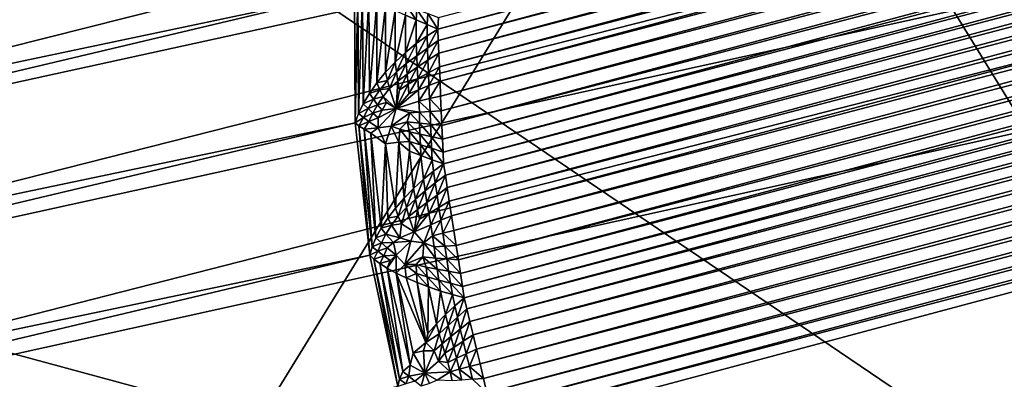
# Model space of a CAD drawing. Extents: x -0.7 to 0.7, y -0.35 to 0.35.
# Tile 205 of 226: x 0.50351 to 0.51486, y 0.20495 to 0.2091. Entities that reach past the tile are written whole.
import ezdxf

# ---------------------------------------------------------------- set-up
doc = ezdxf.new("R2010")
doc.units = 0

msp = doc.modelspace()

# ---------------------------------------------------------------- linework, layer by layer
for points in [[(0.520474, 0.220757, 0.012), (0.514128, 0.219057, 0.012), (0.45991, 0.206128, 0.253336)], [(0.475983, 0.210878, 0.32028), (0.520474, 0.220757, 0.012), (0.45991, 0.206128, 0.253336)], [(0.512954, 0.218626, 0.010433), (0.45991, 0.206128, 0.253336), (0.514128, 0.219057, 0.012)], [(0.488781, 0.208062, 0.315223), (0.532345, 0.219015, 0.00248), (0.487613, 0.2091, 0.315073)], [(0.488781, 0.208062, 0.315223), (0.53315, 0.218338, 0.002337), (0.532345, 0.219015, 0.00248)], [(0.511853, 0.218003, 0.008894), (0.458482, 0.205637, 0.252901), (0.512954, 0.218626, 0.010433)], [(0.512954, 0.218626, 0.010433), (0.458482, 0.205637, 0.252901), (0.45991, 0.206128, 0.253336)], [(0.534774, 0.216699, 0.001705), (0.53315, 0.218338, 0.002337), (0.488781, 0.208062, 0.315223)], [(0.510844, 0.217201, 0.007408), (0.457131, 0.204955, 0.252473), (0.511853, 0.218003, 0.008894)], [(0.511853, 0.218003, 0.008894), (0.457131, 0.204955, 0.252473), (0.458482, 0.205637, 0.252901)], [(0.509944, 0.216232, 0.006), (0.455881, 0.204095, 0.252059), (0.510844, 0.217201, 0.007408)], [(0.510844, 0.217201, 0.007408), (0.455881, 0.204095, 0.252059), (0.457131, 0.204955, 0.252473)], [(0.504081, 0.200928, 0.436909), (0.492626, 0.217067, 0.436924), (0.488807, 0.200928, 0.436932)], [(0.504081, 0.200928, 0.436909), (0.511718, 0.213357, 0.436913), (0.492626, 0.217067, 0.436924)], [(0.488781, 0.208062, 0.315223), (0.489806, 0.20688, 0.315343), (0.534774, 0.216699, 0.001705)], [(0.490671, 0.205574, 0.31543), (0.534774, 0.216699, 0.001705), (0.489806, 0.20688, 0.315343)], [(0.490671, 0.205574, 0.31543), (0.535692, 0.215432, 0.00119), (0.534774, 0.216699, 0.001705)], [(0.484989, 0.21025, 0.412514), (0.496444, 0.216464, 0.412493), (0.519356, 0.200928, 0.412487)], [(0.519356, 0.200928, 0.412487), (0.496444, 0.216464, 0.412493), (0.526993, 0.213357, 0.412464)], [(0.509169, 0.215113, 0.004695), (0.454753, 0.203071, 0.251668), (0.509944, 0.216232, 0.006)], [(0.509944, 0.216232, 0.006), (0.454753, 0.203071, 0.251668), (0.455881, 0.204095, 0.252059)], [(0.508327, 0.208988, 0.000661), (0.534467, 0.215992, 0.000661), (0.534541, 0.215881, 0.00062)], [(0.508336, 0.209122, 0.000705), (0.534467, 0.215992, 0.000661), (0.508327, 0.208988, 0.000661)], [(0.508327, 0.208988, 0.000661), (0.534541, 0.215881, 0.00062), (0.508332, 0.208859, 0.00062)], [(0.508332, 0.208859, 0.00062), (0.534541, 0.215881, 0.00062), (0.534623, 0.215757, 0.000575)], [(0.508332, 0.208859, 0.00062), (0.534623, 0.215757, 0.000575), (0.508338, 0.208714, 0.000575)], [(0.508338, 0.208714, 0.000575), (0.534623, 0.215757, 0.000575), (0.534713, 0.215621, 0.00053)], [(0.508338, 0.208714, 0.000575), (0.534713, 0.215621, 0.00053), (0.508345, 0.208556, 0.00053)], [(0.508345, 0.208556, 0.00053), (0.534713, 0.215621, 0.00053), (0.534807, 0.215478, 0.000484)], [(0.49136, 0.204165, 0.315482), (0.535692, 0.215432, 0.00119), (0.490671, 0.205574, 0.31543)], [(0.49136, 0.204165, 0.315482), (0.536402, 0.214079, 0.000882), (0.535692, 0.215432, 0.00119)], [(0.508345, 0.208556, 0.00053), (0.534807, 0.215478, 0.000484), (0.508352, 0.208389, 0.000484)], [(0.508352, 0.208389, 0.000484), (0.534807, 0.215478, 0.000484), (0.534904, 0.215331, 0.000438)], [(0.508352, 0.208389, 0.000484), (0.534904, 0.215331, 0.000438), (0.508359, 0.208218, 0.000438)], [(0.508359, 0.208218, 0.000438), (0.534904, 0.215331, 0.000438), (0.535001, 0.215183, 0.000394)], [(0.508359, 0.208218, 0.000438), (0.535001, 0.215183, 0.000394), (0.508366, 0.208046, 0.000394)], [(0.508366, 0.208046, 0.000394), (0.535001, 0.215183, 0.000394), (0.535095, 0.215039, 0.000353)], [(0.508533, 0.213863, 0.003515), (0.453767, 0.201901, 0.251305), (0.509169, 0.215113, 0.004695)], [(0.509169, 0.215113, 0.004695), (0.453767, 0.201901, 0.251305), (0.454753, 0.203071, 0.251668)], [(0.508366, 0.208046, 0.000394), (0.535095, 0.215039, 0.000353), (0.508373, 0.207879, 0.000353)], [(0.508373, 0.207879, 0.000353), (0.535095, 0.215039, 0.000353), (0.535185, 0.214901, 0.000316)], [(0.508373, 0.207879, 0.000353), (0.535185, 0.214901, 0.000316), (0.50838, 0.207719, 0.000316)], [(0.50838, 0.207719, 0.000316), (0.535185, 0.214901, 0.000316), (0.535269, 0.214774, 0.000283)], [(0.50838, 0.207719, 0.000316), (0.535269, 0.214774, 0.000283), (0.508387, 0.207571, 0.000283)], [(0.508387, 0.207571, 0.000283), (0.535269, 0.214774, 0.000283), (0.535344, 0.214658, 0.000256)], [(0.508387, 0.207571, 0.000283), (0.535344, 0.214658, 0.000256), (0.508393, 0.207437, 0.000256)], [(0.508393, 0.207437, 0.000256), (0.535344, 0.214658, 0.000256), (0.535398, 0.214538, 0.000231)], [(0.508393, 0.207437, 0.000256), (0.535398, 0.214538, 0.000231), (0.508413, 0.207307, 0.000231)], [(0.508413, 0.207307, 0.000231), (0.535398, 0.214538, 0.000231), (0.535459, 0.214403, 0.000206)], [(0.508413, 0.207307, 0.000231), (0.535459, 0.214403, 0.000206), (0.508435, 0.207162, 0.000206)], [(0.508435, 0.207162, 0.000206), (0.535459, 0.214403, 0.000206), (0.535525, 0.214256, 0.000181)], [(0.508435, 0.207162, 0.000206), (0.535525, 0.214256, 0.000181), (0.508459, 0.207004, 0.000181)], [(0.508459, 0.207004, 0.000181), (0.535525, 0.214256, 0.000181), (0.535595, 0.214102, 0.000156)], [(0.491863, 0.202679, 0.3155), (0.536402, 0.214079, 0.000882), (0.49136, 0.204165, 0.315482)], [(0.491863, 0.202679, 0.3155), (0.536907, 0.212642, 0.000778), (0.536402, 0.214079, 0.000882)], [(0.508459, 0.207004, 0.000181), (0.535595, 0.214102, 0.000156), (0.508485, 0.206838, 0.000156)], [(0.508485, 0.206838, 0.000156), (0.535595, 0.214102, 0.000156), (0.535667, 0.213943, 0.000132)], [(0.508485, 0.206838, 0.000156), (0.535667, 0.213943, 0.000132), (0.508511, 0.206667, 0.000132)], [(0.508511, 0.206667, 0.000132), (0.535667, 0.213943, 0.000132), (0.535738, 0.213784, 0.000111)], [(0.508044, 0.212503, 0.00248), (0.452938, 0.200606, 0.250977), (0.508533, 0.213863, 0.003515)], [(0.508533, 0.213863, 0.003515), (0.452938, 0.200606, 0.250977), (0.453767, 0.201901, 0.251305)], [(0.508511, 0.206667, 0.000132), (0.535738, 0.213784, 0.000111), (0.508537, 0.206496, 0.000111)], [(0.508537, 0.206496, 0.000111), (0.535738, 0.213784, 0.000111), (0.535808, 0.213629, 0.000091)], [(0.508537, 0.206496, 0.000111), (0.535808, 0.213629, 0.000091), (0.508563, 0.206329, 0.000091)], [(0.508563, 0.206329, 0.000091), (0.535808, 0.213629, 0.000091), (0.535875, 0.213482, 0.000075)], [(0.508563, 0.206329, 0.000091), (0.535875, 0.213482, 0.000075), (0.508587, 0.20617, 0.000075)], [(0.508587, 0.20617, 0.000075), (0.535875, 0.213482, 0.000075), (0.535936, 0.213345, 0.000061)], [(0.511718, 0.213357, 0.436913), (0.504081, 0.200928, 0.436909), (0.523174, 0.194713, 0.436917)], [(0.523174, 0.194713, 0.436917), (0.53463, 0.213357, 0.436868), (0.511718, 0.213357, 0.436913)], [(0.508587, 0.20617, 0.000075), (0.535936, 0.213345, 0.000061), (0.50861, 0.206023, 0.000061)], [(0.50861, 0.206023, 0.000061), (0.535936, 0.213345, 0.000061), (0.535991, 0.213223, 0.000051)], [(0.50861, 0.206023, 0.000061), (0.535991, 0.213223, 0.000051), (0.50863, 0.205892, 0.000051)], [(0.53603, 0.213097, 0.000043), (0.50863, 0.205892, 0.000051), (0.535991, 0.213223, 0.000051)], [(0.53603, 0.213097, 0.000043), (0.508661, 0.205763, 0.000043), (0.50863, 0.205892, 0.000051)], [(0.536074, 0.212955, 0.000035), (0.508661, 0.205763, 0.000043), (0.53603, 0.213097, 0.000043)], [(0.536074, 0.212955, 0.000035), (0.508695, 0.205619, 0.000035), (0.508661, 0.205763, 0.000043)], [(0.536122, 0.212801, 0.000028), (0.508695, 0.205619, 0.000035), (0.536074, 0.212955, 0.000035)], [(0.536122, 0.212801, 0.000028), (0.508733, 0.205463, 0.000028), (0.508695, 0.205619, 0.000035)], [(0.536172, 0.21264, 0.000021), (0.508733, 0.205463, 0.000028), (0.536122, 0.212801, 0.000028)], [(0.491863, 0.202679, 0.3155), (0.538451, 0.206875, 0.000777), (0.536907, 0.212642, 0.000778)], [(0.536172, 0.21264, 0.000021), (0.508772, 0.205298, 0.000021), (0.508733, 0.205463, 0.000028)], [(0.536224, 0.212474, 0.000015), (0.508772, 0.205298, 0.000021), (0.536172, 0.21264, 0.000021)], [(0.508044, 0.212503, 0.00248), (0.452282, 0.199206, 0.250689), (0.452938, 0.200606, 0.250977)], [(0.50771, 0.211485, 0.002358), (0.452282, 0.199206, 0.250689), (0.508044, 0.212503, 0.00248)], [(0.536224, 0.212474, 0.000015), (0.508813, 0.205129, 0.000015), (0.508772, 0.205298, 0.000021)], [(0.536275, 0.212308, 0.00001), (0.508813, 0.205129, 0.000015), (0.536224, 0.212474, 0.000015)], [(0.536275, 0.212308, 0.00001), (0.508853, 0.20496, 0.00001), (0.508813, 0.205129, 0.000015)], [(0.536325, 0.212146, 0.000006), (0.508853, 0.20496, 0.00001), (0.536275, 0.212308, 0.00001)], [(0.536325, 0.212146, 0.000006), (0.508893, 0.204796, 0.000006), (0.508853, 0.20496, 0.00001)], [(0.536373, 0.211992, 0.000003), (0.508893, 0.204796, 0.000006), (0.536325, 0.212146, 0.000006)], [(0.536373, 0.211992, 0.000003), (0.50893, 0.204639, 0.000003), (0.508893, 0.204796, 0.000006)], [(0.536417, 0.211851, 0.000001), (0.50893, 0.204639, 0.000003), (0.536373, 0.211992, 0.000003)], [(0.536417, 0.211851, 0.000001), (0.508965, 0.204495, 0.000001), (0.50893, 0.204639, 0.000003)], [(0.536457, 0.211724), (0.508965, 0.204495, 0.000001), (0.536417, 0.211851, 0.000001)], [(0.536457, 0.211724), (0.508996, 0.204366), (0.508965, 0.204495, 0.000001)], [(0.536457, 0.211724), (0.510142, 0.200087), (0.508996, 0.204366)], [(0.536457, 0.211724), (0.537603, 0.207445), (0.510142, 0.200087)], [(0.507366, 0.209433, 0.001687), (0.45181, 0.197727, 0.250447), (0.50771, 0.211485, 0.002358)], [(0.50771, 0.211485, 0.002358), (0.45181, 0.197727, 0.250447), (0.452282, 0.199206, 0.250689)], [(0.492626, 0.19782, 0.412523), (0.484989, 0.21025, 0.412514), (0.519356, 0.200928, 0.412487)], [(0.507366, 0.209433, 0.001687), (0.45153, 0.196193, 0.250254), (0.45181, 0.197727, 0.250447)], [(0.507375, 0.207908, 0.001177), (0.45153, 0.196193, 0.250254), (0.507366, 0.209433, 0.001687)], [(0.507405, 0.209411, 0.001552), (0.507375, 0.207908, 0.001177), (0.507366, 0.209433, 0.001687)], [(0.507405, 0.209411, 0.001552), (0.507411, 0.208015, 0.001087), (0.507375, 0.207908, 0.001177)], [(0.50746, 0.209382, 0.001416), (0.507411, 0.208015, 0.001087), (0.507405, 0.209411, 0.001552)], [(0.50746, 0.209382, 0.001416), (0.507466, 0.208129, 0.000999), (0.507411, 0.208015, 0.001087)], [(0.507533, 0.209346, 0.001283), (0.507466, 0.208129, 0.000999), (0.50746, 0.209382, 0.001416)], [(0.507533, 0.209346, 0.001283), (0.507537, 0.208249, 0.000918), (0.507466, 0.208129, 0.000999)], [(0.507622, 0.209303, 0.001155), (0.507537, 0.208249, 0.000918), (0.507533, 0.209346, 0.001283)], [(0.507622, 0.209303, 0.001155), (0.507625, 0.208371, 0.000845), (0.507537, 0.208249, 0.000918)], [(0.507722, 0.209256, 0.001035), (0.507625, 0.208371, 0.000845), (0.507622, 0.209303, 0.001155)], [(0.507722, 0.209256, 0.001035), (0.507724, 0.208492, 0.000782), (0.507625, 0.208371, 0.000845)], [(0.507834, 0.209205, 0.000928), (0.507724, 0.208492, 0.000782), (0.507722, 0.209256, 0.001035)], [(0.507834, 0.209205, 0.000928), (0.507835, 0.208609, 0.000731), (0.507724, 0.208492, 0.000782)], [(0.507953, 0.209152, 0.000835), (0.507835, 0.208609, 0.000731), (0.507834, 0.209205, 0.000928)], [(0.508077, 0.209097, 0.000758), (0.507953, 0.209152, 0.000835), (0.507964, 0.209257, 0.000873)], [(0.508077, 0.209097, 0.000758), (0.507964, 0.209257, 0.000873), (0.508085, 0.209215, 0.000808)], [(0.508203, 0.209043, 0.0007), (0.508077, 0.209097, 0.000758), (0.508085, 0.209215, 0.000808)], [(0.508203, 0.209043, 0.0007), (0.508085, 0.209215, 0.000808), (0.50821, 0.209171, 0.000754)], [(0.508327, 0.208988, 0.000661), (0.508203, 0.209043, 0.0007), (0.50821, 0.209171, 0.000754)], [(0.508327, 0.208988, 0.000661), (0.50821, 0.209171, 0.000754), (0.508336, 0.209122, 0.000705)], [(0.507953, 0.209152, 0.000835), (0.507954, 0.20872, 0.000692), (0.507835, 0.208609, 0.000731)], [(0.508077, 0.209097, 0.000758), (0.507954, 0.20872, 0.000692), (0.507953, 0.209152, 0.000835)], [(0.508077, 0.209097, 0.000758), (0.508077, 0.208822, 0.000667), (0.507954, 0.20872, 0.000692)], [(0.508203, 0.209043, 0.0007), (0.508077, 0.208822, 0.000667), (0.508077, 0.209097, 0.000758)], [(0.508203, 0.209043, 0.0007), (0.508203, 0.208912, 0.000657), (0.508077, 0.208822, 0.000667)], [(0.508327, 0.208988, 0.000661), (0.508203, 0.208912, 0.000657), (0.508203, 0.209043, 0.0007)], [(0.508327, 0.208988, 0.000661), (0.508207, 0.208771, 0.000626), (0.508203, 0.208912, 0.000657)], [(0.508327, 0.208988, 0.000661), (0.508332, 0.208859, 0.00062), (0.508207, 0.208771, 0.000626)], [(0.508077, 0.208822, 0.000667), (0.507963, 0.208592, 0.000659), (0.507954, 0.20872, 0.000692)], [(0.508077, 0.208822, 0.000667), (0.508083, 0.208683, 0.000638), (0.507963, 0.208592, 0.000659)], [(0.508203, 0.208912, 0.000657), (0.508083, 0.208683, 0.000638), (0.508077, 0.208822, 0.000667)], [(0.508203, 0.208912, 0.000657), (0.508207, 0.208771, 0.000626), (0.508083, 0.208683, 0.000638)], [(0.508332, 0.208859, 0.00062), (0.508212, 0.208631, 0.000587), (0.508207, 0.208771, 0.000626)], [(0.508332, 0.208859, 0.00062), (0.508338, 0.208714, 0.000575), (0.508212, 0.208631, 0.000587)], [(0.507954, 0.20872, 0.000692), (0.50785, 0.208497, 0.00069), (0.507835, 0.208609, 0.000731)], [(0.507954, 0.20872, 0.000692), (0.507963, 0.208592, 0.000659), (0.50785, 0.208497, 0.00069)], [(0.508207, 0.208771, 0.000626), (0.508089, 0.208549, 0.000601), (0.508083, 0.208683, 0.000638)], [(0.508207, 0.208771, 0.000626), (0.508212, 0.208631, 0.000587), (0.508089, 0.208549, 0.000601)], [(0.508338, 0.208714, 0.000575), (0.508218, 0.208487, 0.000544), (0.508212, 0.208631, 0.000587)], [(0.508338, 0.208714, 0.000575), (0.508345, 0.208556, 0.00053), (0.508218, 0.208487, 0.000544)], [(0.507835, 0.208609, 0.000731), (0.507747, 0.208396, 0.000729), (0.507724, 0.208492, 0.000782)], [(0.507835, 0.208609, 0.000731), (0.50785, 0.208497, 0.00069), (0.507747, 0.208396, 0.000729)], [(0.507963, 0.208592, 0.000659), (0.507865, 0.208389, 0.000646), (0.50785, 0.208497, 0.00069)], [(0.507963, 0.208592, 0.000659), (0.507972, 0.20847, 0.00062), (0.507865, 0.208389, 0.000646)], [(0.508083, 0.208683, 0.000638), (0.507972, 0.20847, 0.00062), (0.507963, 0.208592, 0.000659)], [(0.508083, 0.208683, 0.000638), (0.508089, 0.208549, 0.000601), (0.507972, 0.20847, 0.00062)], [(0.508212, 0.208631, 0.000587), (0.508096, 0.208419, 0.000561), (0.508089, 0.208549, 0.000601)], [(0.508212, 0.208631, 0.000587), (0.508218, 0.208487, 0.000544), (0.508096, 0.208419, 0.000561)], [(0.507625, 0.208371, 0.000845), (0.507724, 0.208492, 0.000782), (0.507747, 0.208396, 0.000729)], [(0.50785, 0.208497, 0.00069), (0.507771, 0.208305, 0.000678), (0.507747, 0.208396, 0.000729)], [(0.50785, 0.208497, 0.00069), (0.507865, 0.208389, 0.000646), (0.507771, 0.208305, 0.000678)], [(0.508089, 0.208549, 0.000601), (0.507983, 0.208354, 0.000581), (0.507972, 0.20847, 0.00062)], [(0.508089, 0.208549, 0.000601), (0.508096, 0.208419, 0.000561), (0.507983, 0.208354, 0.000581)], [(0.508218, 0.208487, 0.000544), (0.508103, 0.208288, 0.000521), (0.508096, 0.208419, 0.000561)], [(0.508218, 0.208487, 0.000544), (0.508224, 0.208338, 0.000502), (0.508103, 0.208288, 0.000521)], [(0.508345, 0.208556, 0.00053), (0.508224, 0.208338, 0.000502), (0.508218, 0.208487, 0.000544)], [(0.508345, 0.208556, 0.00053), (0.508352, 0.208389, 0.000484), (0.508224, 0.208338, 0.000502)], [(0.507537, 0.208249, 0.000918), (0.507625, 0.208371, 0.000845), (0.507659, 0.20829, 0.00078)], [(0.507625, 0.208371, 0.000845), (0.507747, 0.208396, 0.000729), (0.507659, 0.20829, 0.00078)], [(0.507659, 0.20829, 0.00078), (0.507747, 0.208396, 0.000729), (0.507771, 0.208305, 0.000678)], [(0.507865, 0.208389, 0.000646), (0.507846, 0.208076, 0.000567), (0.507771, 0.208305, 0.000678)], [(0.507865, 0.208389, 0.000646), (0.507884, 0.20829, 0.000604), (0.507846, 0.208076, 0.000567)], [(0.507972, 0.20847, 0.00062), (0.507884, 0.20829, 0.000604), (0.507865, 0.208389, 0.000646)], [(0.507972, 0.20847, 0.00062), (0.507983, 0.208354, 0.000581), (0.507884, 0.20829, 0.000604)], [(0.508096, 0.208419, 0.000561), (0.507994, 0.208243, 0.000543), (0.507983, 0.208354, 0.000581)], [(0.508096, 0.208419, 0.000561), (0.508103, 0.208288, 0.000521), (0.507994, 0.208243, 0.000543)], [(0.508352, 0.208389, 0.000484), (0.508231, 0.208188, 0.000461), (0.508224, 0.208338, 0.000502)], [(0.508352, 0.208389, 0.000484), (0.508359, 0.208218, 0.000438), (0.508231, 0.208188, 0.000461)], [(0.507466, 0.208129, 0.000999), (0.507537, 0.208249, 0.000918), (0.507584, 0.208183, 0.000839)], [(0.507537, 0.208249, 0.000918), (0.507659, 0.20829, 0.00078), (0.507584, 0.208183, 0.000839)], [(0.507584, 0.208183, 0.000839), (0.507659, 0.20829, 0.00078), (0.507695, 0.208213, 0.000717)], [(0.507659, 0.20829, 0.00078), (0.507771, 0.208305, 0.000678), (0.507695, 0.208213, 0.000717)], [(0.507695, 0.208213, 0.000717), (0.507771, 0.208305, 0.000678), (0.507846, 0.208076, 0.000567)], [(0.507983, 0.208354, 0.000581), (0.507994, 0.208243, 0.000543), (0.507846, 0.208076, 0.000567)], [(0.507983, 0.208354, 0.000581), (0.507846, 0.208076, 0.000567), (0.507884, 0.20829, 0.000604)], [(0.508103, 0.208288, 0.000521), (0.508109, 0.208159, 0.000485), (0.507846, 0.208076, 0.000567)], [(0.508103, 0.208288, 0.000521), (0.507846, 0.208076, 0.000567), (0.507994, 0.208243, 0.000543)], [(0.508224, 0.208338, 0.000502), (0.508109, 0.208159, 0.000485), (0.508103, 0.208288, 0.000521)], [(0.508224, 0.208338, 0.000502), (0.508231, 0.208188, 0.000461), (0.508109, 0.208159, 0.000485)], [(0.507466, 0.208129, 0.000999), (0.507584, 0.208183, 0.000839), (0.507522, 0.208076, 0.000904)], [(0.507522, 0.208076, 0.000904), (0.507584, 0.208183, 0.000839), (0.507632, 0.208118, 0.000761)], [(0.507584, 0.208183, 0.000839), (0.507695, 0.208213, 0.000717), (0.507632, 0.208118, 0.000761)], [(0.507632, 0.208118, 0.000761), (0.507695, 0.208213, 0.000717), (0.507735, 0.208142, 0.000658)], [(0.507632, 0.208118, 0.000761), (0.507735, 0.208142, 0.000658), (0.507683, 0.208056, 0.000688)], [(0.507683, 0.208056, 0.000688), (0.507735, 0.208142, 0.000658), (0.507846, 0.208076, 0.000567)], [(0.507695, 0.208213, 0.000717), (0.507846, 0.208076, 0.000567), (0.507735, 0.208142, 0.000658)], [(0.508114, 0.208031, 0.000453), (0.507846, 0.208076, 0.000567), (0.508109, 0.208159, 0.000485)], [(0.508237, 0.208039, 0.000424), (0.508109, 0.208159, 0.000485), (0.508231, 0.208188, 0.000461)], [(0.508237, 0.208039, 0.000424), (0.508114, 0.208031, 0.000453), (0.508109, 0.208159, 0.000485)], [(0.508366, 0.208046, 0.000394), (0.508231, 0.208188, 0.000461), (0.508359, 0.208218, 0.000438)], [(0.508366, 0.208046, 0.000394), (0.508237, 0.208039, 0.000424), (0.508231, 0.208188, 0.000461)], [(0.507411, 0.208015, 0.001087), (0.507466, 0.208129, 0.000999), (0.507522, 0.208076, 0.000904)], [(0.507411, 0.208015, 0.001087), (0.507522, 0.208076, 0.000904), (0.50747, 0.207972, 0.000975)], [(0.50747, 0.207972, 0.000975), (0.507522, 0.208076, 0.000904), (0.507579, 0.208021, 0.000811)], [(0.50747, 0.207972, 0.000975), (0.507579, 0.208021, 0.000811), (0.507531, 0.207926, 0.000864)], [(0.507522, 0.208076, 0.000904), (0.507632, 0.208118, 0.000761), (0.507579, 0.208021, 0.000811)], [(0.507531, 0.207926, 0.000864), (0.507579, 0.208021, 0.000811), (0.50764, 0.207967, 0.000721)], [(0.507579, 0.208021, 0.000811), (0.507632, 0.208118, 0.000761), (0.507683, 0.208056, 0.000688)], [(0.507579, 0.208021, 0.000811), (0.507683, 0.208056, 0.000688), (0.50764, 0.207967, 0.000721)], [(0.50764, 0.207967, 0.000721), (0.507683, 0.208056, 0.000688), (0.507846, 0.208076, 0.000567)], [(0.50764, 0.207967, 0.000721), (0.507846, 0.208076, 0.000567), (0.50764, 0.207852, 0.000706)], [(0.50764, 0.207852, 0.000706), (0.507846, 0.208076, 0.000567), (0.507789, 0.20787, 0.00056)], [(0.507789, 0.20787, 0.00056), (0.507846, 0.208076, 0.000567), (0.508003, 0.208024, 0.000485)], [(0.507789, 0.20787, 0.00056), (0.508003, 0.208024, 0.000485), (0.507973, 0.207922, 0.000477)], [(0.508114, 0.208031, 0.000453), (0.508003, 0.208024, 0.000485), (0.507846, 0.208076, 0.000567)], [(0.508117, 0.207904, 0.000424), (0.507973, 0.207922, 0.000477), (0.508003, 0.208024, 0.000485)], [(0.508117, 0.207904, 0.000424), (0.508003, 0.208024, 0.000485), (0.508114, 0.208031, 0.000453)], [(0.508243, 0.207893, 0.000388), (0.508114, 0.208031, 0.000453), (0.508237, 0.208039, 0.000424)], [(0.508243, 0.207893, 0.000388), (0.508117, 0.207904, 0.000424), (0.508114, 0.208031, 0.000453)], [(0.508373, 0.207879, 0.000353), (0.508237, 0.208039, 0.000424), (0.508366, 0.208046, 0.000394)], [(0.508373, 0.207879, 0.000353), (0.508243, 0.207893, 0.000388), (0.508237, 0.208039, 0.000424)], [(0.507375, 0.207908, 0.001177), (0.451446, 0.194631, 0.250114), (0.45153, 0.196193, 0.250254)], [(0.507541, 0.206383, 0.00087), (0.451446, 0.194631, 0.250114), (0.507375, 0.207908, 0.001177)], [(0.507375, 0.207908, 0.001177), (0.507411, 0.208015, 0.001087), (0.50747, 0.207972, 0.000975)], [(0.507375, 0.207908, 0.001177), (0.50747, 0.207972, 0.000975), (0.507417, 0.207874, 0.001047)], [(0.507417, 0.207874, 0.001047), (0.507541, 0.206383, 0.00087), (0.507375, 0.207908, 0.001177)], [(0.507417, 0.207874, 0.001047), (0.50747, 0.207972, 0.000975), (0.507531, 0.207926, 0.000864)], [(0.507417, 0.207874, 0.001047), (0.507531, 0.207926, 0.000864), (0.507477, 0.207834, 0.000918)], [(0.507477, 0.207834, 0.000918), (0.507531, 0.207926, 0.000864), (0.50764, 0.207852, 0.000706)], [(0.507531, 0.207926, 0.000864), (0.50764, 0.207967, 0.000721), (0.50764, 0.207852, 0.000706)], [(0.507973, 0.207922, 0.000477), (0.507888, 0.207835, 0.000496), (0.507789, 0.20787, 0.00056)], [(0.507999, 0.207805, 0.00044), (0.507888, 0.207835, 0.000496), (0.507973, 0.207922, 0.000477)], [(0.50812, 0.207779, 0.000394), (0.507999, 0.207805, 0.00044), (0.507973, 0.207922, 0.000477)], [(0.50812, 0.207779, 0.000394), (0.507973, 0.207922, 0.000477), (0.508117, 0.207904, 0.000424)], [(0.507477, 0.207834, 0.000918), (0.507569, 0.206477, 0.000766), (0.507417, 0.207874, 0.001047)], [(0.507417, 0.207874, 0.001047), (0.507569, 0.206477, 0.000766), (0.507541, 0.206383, 0.00087)], [(0.507477, 0.207834, 0.000918), (0.50764, 0.207852, 0.000706), (0.507555, 0.207789, 0.000792)], [(0.507555, 0.207789, 0.000792), (0.507613, 0.206581, 0.000666), (0.507477, 0.207834, 0.000918)], [(0.507477, 0.207834, 0.000918), (0.507613, 0.206581, 0.000666), (0.507569, 0.206477, 0.000766)], [(0.507555, 0.207789, 0.000792), (0.50764, 0.207852, 0.000706), (0.507724, 0.207668, 0.000595)], [(0.50764, 0.207852, 0.000706), (0.507789, 0.20787, 0.00056), (0.507724, 0.207668, 0.000595)], [(0.507877, 0.207686, 0.000476), (0.507724, 0.207668, 0.000595), (0.507789, 0.20787, 0.00056)], [(0.507877, 0.207686, 0.000476), (0.507789, 0.20787, 0.00056), (0.507888, 0.207835, 0.000496)], [(0.507999, 0.207694, 0.000415), (0.507877, 0.207686, 0.000476), (0.507888, 0.207835, 0.000496)], [(0.507999, 0.207694, 0.000415), (0.507888, 0.207835, 0.000496), (0.507999, 0.207805, 0.00044)], [(0.508125, 0.207655, 0.000361), (0.507999, 0.207694, 0.000415), (0.507999, 0.207805, 0.00044)], [(0.508125, 0.207655, 0.000361), (0.507999, 0.207805, 0.00044), (0.50812, 0.207779, 0.000394)], [(0.508249, 0.207752, 0.000354), (0.50812, 0.207779, 0.000394), (0.508117, 0.207904, 0.000424)], [(0.508249, 0.207752, 0.000354), (0.508117, 0.207904, 0.000424), (0.508243, 0.207893, 0.000388)], [(0.50838, 0.207719, 0.000316), (0.508249, 0.207752, 0.000354), (0.508243, 0.207893, 0.000388)], [(0.50838, 0.207719, 0.000316), (0.508243, 0.207893, 0.000388), (0.508373, 0.207879, 0.000353)], [(0.507724, 0.207668, 0.000595), (0.507674, 0.206693, 0.000572), (0.507555, 0.207789, 0.000792)], [(0.507555, 0.207789, 0.000792), (0.507674, 0.206693, 0.000572), (0.507613, 0.206581, 0.000666)], [(0.507877, 0.207686, 0.000476), (0.507838, 0.206925, 0.000412), (0.507724, 0.207668, 0.000595)], [(0.507877, 0.207686, 0.000476), (0.507938, 0.207041, 0.000351), (0.507838, 0.206925, 0.000412)], [(0.508, 0.207583, 0.000389), (0.507877, 0.207686, 0.000476), (0.507999, 0.207694, 0.000415)], [(0.508, 0.207583, 0.000389), (0.507938, 0.207041, 0.000351), (0.507877, 0.207686, 0.000476)], [(0.508131, 0.207532, 0.000326), (0.508, 0.207583, 0.000389), (0.507999, 0.207694, 0.000415)], [(0.508131, 0.207532, 0.000326), (0.507999, 0.207694, 0.000415), (0.508125, 0.207655, 0.000361)], [(0.508255, 0.207615, 0.000319), (0.508125, 0.207655, 0.000361), (0.50812, 0.207779, 0.000394)], [(0.508255, 0.207615, 0.000319), (0.50812, 0.207779, 0.000394), (0.508249, 0.207752, 0.000354)], [(0.508387, 0.207571, 0.000283), (0.508255, 0.207615, 0.000319), (0.508249, 0.207752, 0.000354)], [(0.508387, 0.207571, 0.000283), (0.508249, 0.207752, 0.000354), (0.50838, 0.207719, 0.000316)], [(0.507724, 0.207668, 0.000595), (0.50775, 0.206808, 0.000487), (0.507674, 0.206693, 0.000572)], [(0.507724, 0.207668, 0.000595), (0.507838, 0.206925, 0.000412), (0.50775, 0.206808, 0.000487)], [(0.508, 0.207583, 0.000389), (0.508046, 0.207153, 0.000304), (0.507938, 0.207041, 0.000351)], [(0.508131, 0.207532, 0.000326), (0.508046, 0.207153, 0.000304), (0.508, 0.207583, 0.000389)], [(0.508263, 0.207483, 0.000282), (0.508131, 0.207532, 0.000326), (0.508125, 0.207655, 0.000361)], [(0.508263, 0.207483, 0.000282), (0.508125, 0.207655, 0.000361), (0.508255, 0.207615, 0.000319)], [(0.508393, 0.207437, 0.000256), (0.508263, 0.207483, 0.000282), (0.508255, 0.207615, 0.000319)], [(0.508393, 0.207437, 0.000256), (0.508255, 0.207615, 0.000319), (0.508387, 0.207571, 0.000283)], [(0.508131, 0.207532, 0.000326), (0.50816, 0.207258, 0.000272), (0.508046, 0.207153, 0.000304)], [(0.508263, 0.207483, 0.000282), (0.50816, 0.207258, 0.000272), (0.508131, 0.207532, 0.000326)], [(0.508263, 0.207483, 0.000282), (0.508277, 0.207353, 0.000256), (0.50816, 0.207258, 0.000272)], [(0.508393, 0.207437, 0.000256), (0.508277, 0.207353, 0.000256), (0.508263, 0.207483, 0.000282)], [(0.508277, 0.207353, 0.000256), (0.508181, 0.207123, 0.000261), (0.50816, 0.207258, 0.000272)], [(0.508277, 0.207353, 0.000256), (0.508296, 0.207215, 0.000243), (0.508181, 0.207123, 0.000261)], [(0.508393, 0.207437, 0.000256), (0.508296, 0.207215, 0.000243), (0.508277, 0.207353, 0.000256)], [(0.508393, 0.207437, 0.000256), (0.508413, 0.207307, 0.000231), (0.508296, 0.207215, 0.000243)], [(0.510142, 0.200087), (0.537603, 0.207445), (0.537632, 0.207316, 0.000001)], [(0.50816, 0.207258, 0.000272), (0.508069, 0.20703, 0.000288), (0.508046, 0.207153, 0.000304)], [(0.50816, 0.207258, 0.000272), (0.508181, 0.207123, 0.000261), (0.508069, 0.20703, 0.000288)], [(0.508413, 0.207307, 0.000231), (0.508317, 0.207076, 0.000222), (0.508296, 0.207215, 0.000243)], [(0.508413, 0.207307, 0.000231), (0.508435, 0.207162, 0.000206), (0.508317, 0.207076, 0.000222)], [(0.510142, 0.200087), (0.537632, 0.207316, 0.000001), (0.51018, 0.19996, 0.000001)], [(0.51018, 0.19996, 0.000001), (0.537632, 0.207316, 0.000001), (0.537665, 0.207171, 0.000003)], [(0.508046, 0.207153, 0.000304), (0.507965, 0.206933, 0.000326), (0.507938, 0.207041, 0.000351)], [(0.508046, 0.207153, 0.000304), (0.508069, 0.20703, 0.000288), (0.507965, 0.206933, 0.000326)], [(0.508181, 0.207123, 0.000261), (0.508091, 0.206911, 0.000266), (0.508069, 0.20703, 0.000288)], [(0.508181, 0.207123, 0.000261), (0.508201, 0.206992, 0.000242), (0.508091, 0.206911, 0.000266)], [(0.508296, 0.207215, 0.000243), (0.508201, 0.206992, 0.000242), (0.508181, 0.207123, 0.000261)], [(0.508296, 0.207215, 0.000243), (0.508317, 0.207076, 0.000222), (0.508201, 0.206992, 0.000242)], [(0.508435, 0.207162, 0.000206), (0.508339, 0.206933, 0.000199), (0.508317, 0.207076, 0.000222)], [(0.508435, 0.207162, 0.000206), (0.508459, 0.207004, 0.000181), (0.508339, 0.206933, 0.000199)], [(0.51018, 0.19996, 0.000001), (0.537665, 0.207171, 0.000003), (0.510222, 0.199818, 0.000003)], [(0.510222, 0.199818, 0.000003), (0.537665, 0.207171, 0.000003), (0.537701, 0.207014, 0.000006)], [(0.507938, 0.207041, 0.000351), (0.507871, 0.206833, 0.000374), (0.507838, 0.206925, 0.000412)], [(0.507938, 0.207041, 0.000351), (0.507965, 0.206933, 0.000326), (0.507871, 0.206833, 0.000374)], [(0.508069, 0.20703, 0.000288), (0.507992, 0.206829, 0.000298), (0.507965, 0.206933, 0.000326)], [(0.508069, 0.20703, 0.000288), (0.508091, 0.206911, 0.000266), (0.507992, 0.206829, 0.000298)], [(0.508317, 0.207076, 0.000222), (0.508222, 0.206863, 0.000219), (0.508201, 0.206992, 0.000242)], [(0.508317, 0.207076, 0.000222), (0.508339, 0.206933, 0.000199), (0.508222, 0.206863, 0.000219)], [(0.508459, 0.207004, 0.000181), (0.508361, 0.206785, 0.000176), (0.508339, 0.206933, 0.000199)], [(0.508459, 0.207004, 0.000181), (0.508485, 0.206838, 0.000156), (0.508361, 0.206785, 0.000176)], [(0.510222, 0.199818, 0.000003), (0.537701, 0.207014, 0.000006), (0.510268, 0.199664, 0.000006)], [(0.510268, 0.199664, 0.000006), (0.537701, 0.207014, 0.000006), (0.537738, 0.206849, 0.00001)], [(0.50775, 0.206808, 0.000487), (0.507838, 0.206925, 0.000412), (0.507871, 0.206833, 0.000374)], [(0.507965, 0.206933, 0.000326), (0.507906, 0.206744, 0.000336), (0.507871, 0.206833, 0.000374)], [(0.507965, 0.206933, 0.000326), (0.507992, 0.206829, 0.000298), (0.507906, 0.206744, 0.000336)], [(0.508091, 0.206911, 0.000266), (0.508052, 0.20665, 0.00025), (0.507992, 0.206829, 0.000298)], [(0.508091, 0.206911, 0.000266), (0.508115, 0.206797, 0.000242), (0.508052, 0.20665, 0.00025)], [(0.508201, 0.206992, 0.000242), (0.508115, 0.206797, 0.000242), (0.508091, 0.206911, 0.000266)], [(0.508201, 0.206992, 0.000242), (0.508222, 0.206863, 0.000219), (0.508115, 0.206797, 0.000242)], [(0.508339, 0.206933, 0.000199), (0.508244, 0.206734, 0.000197), (0.508222, 0.206863, 0.000219)], [(0.508339, 0.206933, 0.000199), (0.508361, 0.206785, 0.000176), (0.508244, 0.206734, 0.000197)], [(0.491863, 0.202679, 0.3155), (0.494462, 0.192982, 0.3155), (0.538451, 0.206875, 0.000777)], [(0.494769, 0.191443, 0.315482), (0.538451, 0.206875, 0.000777), (0.494462, 0.192982, 0.3155)], [(0.494769, 0.191443, 0.315482), (0.538733, 0.205378, 0.000882), (0.538451, 0.206875, 0.000777)], [(0.507674, 0.206693, 0.000572), (0.50775, 0.206808, 0.000487), (0.507793, 0.206729, 0.000435)], [(0.50775, 0.206808, 0.000487), (0.507871, 0.206833, 0.000374), (0.507793, 0.206729, 0.000435)], [(0.507793, 0.206729, 0.000435), (0.507871, 0.206833, 0.000374), (0.507906, 0.206744, 0.000336)], [(0.507992, 0.206829, 0.000298), (0.508052, 0.20665, 0.00025), (0.507906, 0.206744, 0.000336)], [(0.508222, 0.206863, 0.000219), (0.508244, 0.206734, 0.000197), (0.508052, 0.20665, 0.00025)], [(0.508222, 0.206863, 0.000219), (0.508052, 0.20665, 0.00025), (0.508115, 0.206797, 0.000242)], [(0.508361, 0.206785, 0.000176), (0.508265, 0.206605, 0.000177), (0.508244, 0.206734, 0.000197)], [(0.508361, 0.206785, 0.000176), (0.508385, 0.206636, 0.000155), (0.508265, 0.206605, 0.000177)], [(0.508485, 0.206838, 0.000156), (0.508385, 0.206636, 0.000155), (0.508361, 0.206785, 0.000176)], [(0.508485, 0.206838, 0.000156), (0.508511, 0.206667, 0.000132), (0.508385, 0.206636, 0.000155)], [(0.510268, 0.199664, 0.000006), (0.537738, 0.206849, 0.00001), (0.510316, 0.199501, 0.00001)], [(0.510316, 0.199501, 0.00001), (0.537738, 0.206849, 0.00001), (0.537776, 0.206679, 0.000015)], [(0.507613, 0.206581, 0.000666), (0.507674, 0.206693, 0.000572), (0.507729, 0.206626, 0.000504)], [(0.507674, 0.206693, 0.000572), (0.507793, 0.206729, 0.000435), (0.507729, 0.206626, 0.000504)], [(0.507729, 0.206626, 0.000504), (0.507793, 0.206729, 0.000435), (0.507887, 0.206583, 0.000336)], [(0.507793, 0.206729, 0.000435), (0.507906, 0.206744, 0.000336), (0.507887, 0.206583, 0.000336)], [(0.507887, 0.206583, 0.000336), (0.507906, 0.206744, 0.000336), (0.508052, 0.20665, 0.00025)], [(0.508244, 0.206734, 0.000197), (0.508165, 0.206524, 0.000197), (0.508052, 0.20665, 0.00025)], [(0.508244, 0.206734, 0.000197), (0.508265, 0.206605, 0.000177), (0.508165, 0.206524, 0.000197)], [(0.508537, 0.206496, 0.000111), (0.508385, 0.206636, 0.000155), (0.508511, 0.206667, 0.000132)], [(0.510316, 0.199501, 0.00001), (0.537776, 0.206679, 0.000015), (0.510365, 0.199335, 0.000015)], [(0.510365, 0.199335, 0.000015), (0.537776, 0.206679, 0.000015), (0.537815, 0.20651, 0.000021)], [(0.507569, 0.206477, 0.000766), (0.507613, 0.206581, 0.000666), (0.507677, 0.206524, 0.000581)], [(0.507613, 0.206581, 0.000666), (0.507729, 0.206626, 0.000504), (0.507677, 0.206524, 0.000581)], [(0.507677, 0.206524, 0.000581), (0.507729, 0.206626, 0.000504), (0.507814, 0.206529, 0.000406)], [(0.507729, 0.206626, 0.000504), (0.507887, 0.206583, 0.000336), (0.507814, 0.206529, 0.000406)], [(0.507814, 0.206529, 0.000406), (0.507887, 0.206583, 0.000336), (0.508017, 0.206543, 0.000251)], [(0.507887, 0.206583, 0.000336), (0.508052, 0.20665, 0.00025), (0.508017, 0.206543, 0.000251)], [(0.508052, 0.20665, 0.00025), (0.508165, 0.206524, 0.000197), (0.508017, 0.206543, 0.000251)], [(0.508283, 0.206477, 0.000163), (0.508165, 0.206524, 0.000197), (0.508265, 0.206605, 0.000177)], [(0.508407, 0.206487, 0.000136), (0.508265, 0.206605, 0.000177), (0.508385, 0.206636, 0.000155)], [(0.508407, 0.206487, 0.000136), (0.508283, 0.206477, 0.000163), (0.508265, 0.206605, 0.000177)], [(0.508537, 0.206496, 0.000111), (0.508407, 0.206487, 0.000136), (0.508385, 0.206636, 0.000155)], [(0.507541, 0.206383, 0.00087), (0.507569, 0.206477, 0.000766), (0.507634, 0.206427, 0.000663)], [(0.507569, 0.206477, 0.000766), (0.507677, 0.206524, 0.000581), (0.507634, 0.206427, 0.000663)], [(0.507634, 0.206427, 0.000663), (0.507677, 0.206524, 0.000581), (0.507742, 0.206467, 0.000498)], [(0.507634, 0.206427, 0.000663), (0.507742, 0.206467, 0.000498), (0.507703, 0.206375, 0.000561)], [(0.507677, 0.206524, 0.000581), (0.507814, 0.206529, 0.000406), (0.507742, 0.206467, 0.000498)], [(0.507703, 0.206375, 0.000561), (0.507742, 0.206467, 0.000498), (0.507848, 0.206383, 0.000381)], [(0.507742, 0.206467, 0.000498), (0.507814, 0.206529, 0.000406), (0.507848, 0.206383, 0.000381)], [(0.507814, 0.206529, 0.000406), (0.508017, 0.206543, 0.000251), (0.507848, 0.206383, 0.000381)], [(0.507848, 0.206383, 0.000381), (0.508017, 0.206543, 0.000251), (0.507947, 0.206277, 0.0003)], [(0.507947, 0.206277, 0.0003), (0.508017, 0.206543, 0.000251), (0.508165, 0.206524, 0.000197)], [(0.507947, 0.206277, 0.0003), (0.508165, 0.206524, 0.000197), (0.508153, 0.206364, 0.000194)], [(0.5083, 0.206349, 0.00015), (0.508153, 0.206364, 0.000194), (0.508165, 0.206524, 0.000197)], [(0.5083, 0.206349, 0.00015), (0.508165, 0.206524, 0.000197), (0.508283, 0.206477, 0.000163)], [(0.508429, 0.206341, 0.00012), (0.508283, 0.206477, 0.000163), (0.508407, 0.206487, 0.000136)], [(0.508429, 0.206341, 0.00012), (0.5083, 0.206349, 0.00015), (0.508283, 0.206477, 0.000163)], [(0.508563, 0.206329, 0.000091), (0.508407, 0.206487, 0.000136), (0.508537, 0.206496, 0.000111)], [(0.508563, 0.206329, 0.000091), (0.508429, 0.206341, 0.00012), (0.508407, 0.206487, 0.000136)], [(0.510365, 0.199335, 0.000015), (0.537815, 0.20651, 0.000021), (0.510415, 0.199168, 0.000021)], [(0.510415, 0.199168, 0.000021), (0.537815, 0.20651, 0.000021), (0.537852, 0.206345, 0.000028)], [(0.507541, 0.206383, 0.00087), (0.45156, 0.193067, 0.250029), (0.451446, 0.194631, 0.250114)], [(0.507865, 0.20487, 0.000765), (0.45156, 0.193067, 0.250029), (0.507541, 0.206383, 0.00087)], [(0.507541, 0.206383, 0.00087), (0.507634, 0.206427, 0.000663), (0.50759, 0.206336, 0.000746)], [(0.50759, 0.206336, 0.000746), (0.507865, 0.20487, 0.000765), (0.507541, 0.206383, 0.00087)], [(0.50759, 0.206336, 0.000746), (0.507634, 0.206427, 0.000663), (0.507703, 0.206375, 0.000561)], [(0.50759, 0.206336, 0.000746), (0.507703, 0.206375, 0.000561), (0.507658, 0.206285, 0.000624)], [(0.507658, 0.206285, 0.000624), (0.507886, 0.204951, 0.000651), (0.50759, 0.206336, 0.000746)], [(0.50759, 0.206336, 0.000746), (0.507886, 0.204951, 0.000651), (0.507865, 0.20487, 0.000765)], [(0.507658, 0.206285, 0.000624), (0.507703, 0.206375, 0.000561), (0.507779, 0.20632, 0.000464)], [(0.507658, 0.206285, 0.000624), (0.507779, 0.20632, 0.000464), (0.507744, 0.206231, 0.000508)], [(0.507703, 0.206375, 0.000561), (0.507848, 0.206383, 0.000381), (0.507779, 0.20632, 0.000464)], [(0.507744, 0.206231, 0.000508), (0.507779, 0.20632, 0.000464), (0.507848, 0.206383, 0.000381)], [(0.507744, 0.206231, 0.000508), (0.507848, 0.206383, 0.000381), (0.507846, 0.206176, 0.0004)], [(0.507846, 0.206176, 0.0004), (0.507848, 0.206383, 0.000381), (0.507947, 0.206277, 0.0003)], [(0.508153, 0.206364, 0.000194), (0.508077, 0.206274, 0.000221), (0.507947, 0.206277, 0.0003)], [(0.508192, 0.206246, 0.000174), (0.508077, 0.206274, 0.000221), (0.508153, 0.206364, 0.000194)], [(0.508318, 0.206222, 0.000136), (0.508192, 0.206246, 0.000174), (0.508153, 0.206364, 0.000194)], [(0.508318, 0.206222, 0.000136), (0.508153, 0.206364, 0.000194), (0.5083, 0.206349, 0.00015)], [(0.508451, 0.206199, 0.000104), (0.508318, 0.206222, 0.000136), (0.5083, 0.206349, 0.00015)], [(0.508451, 0.206199, 0.000104), (0.5083, 0.206349, 0.00015), (0.508429, 0.206341, 0.00012)], [(0.508587, 0.20617, 0.000075), (0.508451, 0.206199, 0.000104), (0.508429, 0.206341, 0.00012)], [(0.508587, 0.20617, 0.000075), (0.508429, 0.206341, 0.00012), (0.508563, 0.206329, 0.000091)], [(0.510415, 0.199168, 0.000021), (0.537852, 0.206345, 0.000028), (0.510463, 0.199006, 0.000028)], [(0.510463, 0.199006, 0.000028), (0.537852, 0.206345, 0.000028), (0.537887, 0.206188, 0.000035)], [(0.507744, 0.206231, 0.000508), (0.507923, 0.205043, 0.000539), (0.507658, 0.206285, 0.000624)], [(0.507658, 0.206285, 0.000624), (0.507923, 0.205043, 0.000539), (0.507886, 0.204951, 0.000651)], [(0.507846, 0.206176, 0.0004), (0.508006, 0.205113, 0.000404), (0.507744, 0.206231, 0.000508)], [(0.507744, 0.206231, 0.000508), (0.508006, 0.205113, 0.000404), (0.507923, 0.205043, 0.000539)], [(0.507846, 0.206176, 0.0004), (0.507947, 0.206277, 0.0003), (0.507961, 0.206121, 0.000302)], [(0.508081, 0.206171, 0.00022), (0.507961, 0.206121, 0.000302), (0.507947, 0.206277, 0.0003)], [(0.508081, 0.206171, 0.00022), (0.507947, 0.206277, 0.0003), (0.508077, 0.206274, 0.000221)], [(0.508205, 0.206131, 0.000162), (0.508081, 0.206171, 0.00022), (0.508077, 0.206274, 0.000221)], [(0.508205, 0.206131, 0.000162), (0.508077, 0.206274, 0.000221), (0.508192, 0.206246, 0.000174)], [(0.508337, 0.206095, 0.000119), (0.508205, 0.206131, 0.000162), (0.508192, 0.206246, 0.000174)], [(0.508337, 0.206095, 0.000119), (0.508192, 0.206246, 0.000174), (0.508318, 0.206222, 0.000136)], [(0.508473, 0.206061, 0.000087), (0.508337, 0.206095, 0.000119), (0.508318, 0.206222, 0.000136)], [(0.508473, 0.206061, 0.000087), (0.508318, 0.206222, 0.000136), (0.508451, 0.206199, 0.000104)], [(0.507846, 0.206176, 0.0004), (0.507961, 0.206121, 0.000302), (0.50819, 0.205377, 0.000201)], [(0.50819, 0.205377, 0.000201), (0.508043, 0.205253, 0.000337), (0.507846, 0.206176, 0.0004)], [(0.507846, 0.206176, 0.0004), (0.508043, 0.205253, 0.000337), (0.508006, 0.205113, 0.000404)], [(0.508087, 0.206067, 0.000219), (0.507961, 0.206121, 0.000302), (0.508081, 0.206171, 0.00022)], [(0.508087, 0.206067, 0.000219), (0.50819, 0.205377, 0.000201), (0.507961, 0.206121, 0.000302)], [(0.50822, 0.206016, 0.00015), (0.508087, 0.206067, 0.000219), (0.508081, 0.206171, 0.00022)], [(0.50822, 0.206016, 0.00015), (0.508081, 0.206171, 0.00022), (0.508205, 0.206131, 0.000162)], [(0.508357, 0.205969, 0.000099), (0.50822, 0.206016, 0.00015), (0.508205, 0.206131, 0.000162)], [(0.508357, 0.205969, 0.000099), (0.508205, 0.206131, 0.000162), (0.508337, 0.206095, 0.000119)], [(0.508495, 0.205928, 0.000066), (0.508357, 0.205969, 0.000099), (0.508337, 0.206095, 0.000119)], [(0.508495, 0.205928, 0.000066), (0.508337, 0.206095, 0.000119), (0.508473, 0.206061, 0.000087)], [(0.50861, 0.206023, 0.000061), (0.508473, 0.206061, 0.000087), (0.508451, 0.206199, 0.000104)], [(0.50861, 0.206023, 0.000061), (0.508451, 0.206199, 0.000104), (0.508587, 0.20617, 0.000075)], [(0.510463, 0.199006, 0.000028), (0.537887, 0.206188, 0.000035), (0.510509, 0.198852, 0.000035)], [(0.510509, 0.198852, 0.000035), (0.537887, 0.206188, 0.000035), (0.53792, 0.206043, 0.000043)], [(0.508087, 0.206067, 0.000219), (0.508212, 0.205479, 0.000179), (0.50819, 0.205377, 0.000201)], [(0.50822, 0.206016, 0.00015), (0.508212, 0.205479, 0.000179), (0.508087, 0.206067, 0.000219)], [(0.50822, 0.206016, 0.00015), (0.50831, 0.205591, 0.000122), (0.508212, 0.205479, 0.000179)], [(0.508357, 0.205969, 0.000099), (0.50831, 0.205591, 0.000122), (0.50822, 0.206016, 0.00015)], [(0.50863, 0.205892, 0.000051), (0.508495, 0.205928, 0.000066), (0.508473, 0.206061, 0.000087)], [(0.50863, 0.205892, 0.000051), (0.508473, 0.206061, 0.000087), (0.50861, 0.206023, 0.000061)], [(0.510509, 0.198852, 0.000035), (0.53792, 0.206043, 0.000043), (0.510551, 0.19871, 0.000043)], [(0.510551, 0.19871, 0.000043), (0.53792, 0.206043, 0.000043), (0.537949, 0.205914, 0.000051)], [(0.508357, 0.205969, 0.000099), (0.508415, 0.205699, 0.000081), (0.50831, 0.205591, 0.000122)], [(0.508495, 0.205928, 0.000066), (0.508415, 0.205699, 0.000081), (0.508357, 0.205969, 0.000099)], [(0.508495, 0.205928, 0.000066), (0.508522, 0.2058, 0.000058), (0.508415, 0.205699, 0.000081)], [(0.50863, 0.205892, 0.000051), (0.508522, 0.2058, 0.000058), (0.508495, 0.205928, 0.000066)], [(0.50863, 0.205892, 0.000051), (0.508553, 0.205666, 0.000062), (0.508522, 0.2058, 0.000058)], [(0.50863, 0.205892, 0.000051), (0.508661, 0.205763, 0.000043), (0.508553, 0.205666, 0.000062)], [(0.510551, 0.19871, 0.000043), (0.537949, 0.205914, 0.000051), (0.510589, 0.198583, 0.000051)], [(0.510589, 0.198583, 0.000051), (0.537949, 0.205914, 0.000051), (0.537963, 0.205781, 0.000061)], [(0.508522, 0.2058, 0.000058), (0.508446, 0.20557, 0.000087), (0.508415, 0.205699, 0.000081)], [(0.508522, 0.2058, 0.000058), (0.508553, 0.205666, 0.000062), (0.508446, 0.20557, 0.000087)], [(0.508661, 0.205763, 0.000043), (0.508585, 0.20553, 0.000058), (0.508553, 0.205666, 0.000062)], [(0.508661, 0.205763, 0.000043), (0.508695, 0.205619, 0.000035), (0.508585, 0.20553, 0.000058)], [(0.510589, 0.198583, 0.000051), (0.537963, 0.205781, 0.000061), (0.510637, 0.198459, 0.000061)], [(0.510637, 0.198459, 0.000061), (0.537963, 0.205781, 0.000061), (0.537978, 0.205632, 0.000075)], [(0.508415, 0.205699, 0.000081), (0.508343, 0.205474, 0.000121), (0.50831, 0.205591, 0.000122)], [(0.508415, 0.205699, 0.000081), (0.508446, 0.20557, 0.000087), (0.508343, 0.205474, 0.000121)], [(0.508553, 0.205666, 0.000062), (0.508477, 0.205444, 0.000083), (0.508446, 0.20557, 0.000087)], [(0.508553, 0.205666, 0.000062), (0.508585, 0.20553, 0.000058), (0.508477, 0.205444, 0.000083)], [(0.50831, 0.205591, 0.000122), (0.508343, 0.205474, 0.000121), (0.50819, 0.205377, 0.000201)], [(0.50831, 0.205591, 0.000122), (0.50819, 0.205377, 0.000201), (0.508212, 0.205479, 0.000179)], [(0.508446, 0.20557, 0.000087), (0.508375, 0.205361, 0.000113), (0.508343, 0.205474, 0.000121)], [(0.508446, 0.20557, 0.000087), (0.508477, 0.205444, 0.000083), (0.508375, 0.205361, 0.000113)], [(0.508585, 0.20553, 0.000058), (0.508509, 0.205319, 0.000075), (0.508477, 0.205444, 0.000083)], [(0.508585, 0.20553, 0.000058), (0.508619, 0.20539, 0.000051), (0.508509, 0.205319, 0.000075)], [(0.508695, 0.205619, 0.000035), (0.508619, 0.20539, 0.000051), (0.508585, 0.20553, 0.000058)], [(0.508695, 0.205619, 0.000035), (0.508733, 0.205463, 0.000028), (0.508619, 0.20539, 0.000051)], [(0.510637, 0.198459, 0.000061), (0.537978, 0.205632, 0.000075), (0.510691, 0.198321, 0.000075)], [(0.510691, 0.198321, 0.000075), (0.537978, 0.205632, 0.000075), (0.537994, 0.205471, 0.000091)], [(0.508343, 0.205474, 0.000121), (0.508284, 0.205278, 0.000151), (0.50819, 0.205377, 0.000201)], [(0.508343, 0.205474, 0.000121), (0.508375, 0.205361, 0.000113), (0.508284, 0.205278, 0.000151)], [(0.508477, 0.205444, 0.000083), (0.508408, 0.205252, 0.000103), (0.508375, 0.205361, 0.000113)], [(0.508477, 0.205444, 0.000083), (0.508509, 0.205319, 0.000075), (0.508408, 0.205252, 0.000103)], [(0.508733, 0.205463, 0.000028), (0.508654, 0.205245, 0.000044), (0.508619, 0.20539, 0.000051)], [(0.508733, 0.205463, 0.000028), (0.508772, 0.205298, 0.000021), (0.508654, 0.205245, 0.000044)], [(0.510691, 0.198321, 0.000075), (0.537994, 0.205471, 0.000091), (0.510749, 0.198171, 0.000091)], [(0.510749, 0.198171, 0.000091), (0.537994, 0.205471, 0.000091), (0.538011, 0.205302, 0.000111)], [(0.494876, 0.189879, 0.31543), (0.538733, 0.205378, 0.000882), (0.494769, 0.191443, 0.315482)], [(0.494876, 0.189879, 0.31543), (0.538795, 0.203852, 0.00119), (0.538733, 0.205378, 0.000882)], [(0.50819, 0.205377, 0.000201), (0.508163, 0.205278, 0.000224), (0.508043, 0.205253, 0.000337)], [(0.50819, 0.205377, 0.000201), (0.508284, 0.205278, 0.000151), (0.508163, 0.205278, 0.000224)], [(0.508375, 0.205361, 0.000113), (0.508334, 0.205159, 0.000134), (0.508284, 0.205278, 0.000151)], [(0.508375, 0.205361, 0.000113), (0.508408, 0.205252, 0.000103), (0.508334, 0.205159, 0.000134)], [(0.508509, 0.205319, 0.000075), (0.508441, 0.205145, 0.000093), (0.508408, 0.205252, 0.000103)], [(0.508509, 0.205319, 0.000075), (0.508542, 0.205193, 0.000067), (0.508441, 0.205145, 0.000093)], [(0.508619, 0.20539, 0.000051), (0.508542, 0.205193, 0.000067), (0.508509, 0.205319, 0.000075)], [(0.508619, 0.20539, 0.000051), (0.508654, 0.205245, 0.000044), (0.508542, 0.205193, 0.000067)], [(0.508772, 0.205298, 0.000021), (0.50869, 0.205097, 0.000038), (0.508654, 0.205245, 0.000044)], [(0.508772, 0.205298, 0.000021), (0.508813, 0.205129, 0.000015), (0.50869, 0.205097, 0.000038)], [(0.510749, 0.198171, 0.000091), (0.538011, 0.205302, 0.000111), (0.51081, 0.198013, 0.000111)], [(0.51081, 0.198013, 0.000111), (0.538011, 0.205302, 0.000111), (0.538029, 0.205128, 0.000132)], [(0.508006, 0.205113, 0.000404), (0.508043, 0.205253, 0.000337), (0.508178, 0.205022, 0.000239)], [(0.508043, 0.205253, 0.000337), (0.508163, 0.205278, 0.000224), (0.508178, 0.205022, 0.000239)], [(0.508284, 0.205278, 0.000151), (0.508178, 0.205022, 0.000239), (0.508163, 0.205278, 0.000224)], [(0.508284, 0.205278, 0.000151), (0.508334, 0.205159, 0.000134), (0.508178, 0.205022, 0.000239)], [(0.508408, 0.205252, 0.000103), (0.508441, 0.205145, 0.000093), (0.508334, 0.205159, 0.000134)], [(0.508542, 0.205193, 0.000067), (0.50847, 0.205039, 0.000087), (0.508441, 0.205145, 0.000093)], [(0.508542, 0.205193, 0.000067), (0.508573, 0.205067, 0.000061), (0.50847, 0.205039, 0.000087)], [(0.508654, 0.205245, 0.000044), (0.508573, 0.205067, 0.000061), (0.508542, 0.205193, 0.000067)], [(0.508654, 0.205245, 0.000044), (0.50869, 0.205097, 0.000038), (0.508573, 0.205067, 0.000061)], [(0.507923, 0.205043, 0.000539), (0.508006, 0.205113, 0.000404), (0.507992, 0.204987, 0.000461)], [(0.507992, 0.204987, 0.000461), (0.508006, 0.205113, 0.000404), (0.508178, 0.205022, 0.000239)], [(0.50847, 0.205039, 0.000087), (0.508178, 0.205022, 0.000239), (0.508334, 0.205159, 0.000134)], [(0.508334, 0.205159, 0.000134), (0.508441, 0.205145, 0.000093), (0.50847, 0.205039, 0.000087)], [(0.508725, 0.204951, 0.000034), (0.508573, 0.205067, 0.000061), (0.50869, 0.205097, 0.000038)], [(0.508853, 0.20496, 0.00001), (0.50869, 0.205097, 0.000038), (0.508813, 0.205129, 0.000015)], [(0.508853, 0.20496, 0.00001), (0.508725, 0.204951, 0.000034), (0.50869, 0.205097, 0.000038)], [(0.51081, 0.198013, 0.000111), (0.538029, 0.205128, 0.000132), (0.510873, 0.197852, 0.000132)], [(0.510873, 0.197852, 0.000132), (0.538029, 0.205128, 0.000132), (0.538046, 0.204955, 0.000156)], [(0.507886, 0.204951, 0.000651), (0.507923, 0.205043, 0.000539), (0.507992, 0.204987, 0.000461)], [(0.507886, 0.204951, 0.000651), (0.507992, 0.204987, 0.000461), (0.507956, 0.204899, 0.000553)], [(0.507956, 0.204899, 0.000553), (0.507992, 0.204987, 0.000461), (0.508062, 0.20493, 0.000385)], [(0.507992, 0.204987, 0.000461), (0.508178, 0.205022, 0.000239), (0.508062, 0.20493, 0.000385)], [(0.508062, 0.20493, 0.000385), (0.508178, 0.205022, 0.000239), (0.508135, 0.204873, 0.000312)], [(0.508135, 0.204873, 0.000312), (0.508178, 0.205022, 0.000239), (0.508231, 0.204904, 0.000209)], [(0.50847, 0.205039, 0.000087), (0.50832, 0.204942, 0.000147), (0.508178, 0.205022, 0.000239)], [(0.508231, 0.204904, 0.000209), (0.508178, 0.205022, 0.000239), (0.50832, 0.204942, 0.000147)], [(0.508492, 0.204932, 0.000086), (0.50832, 0.204942, 0.000147), (0.50847, 0.205039, 0.000087)], [(0.508602, 0.20494, 0.000059), (0.50847, 0.205039, 0.000087), (0.508573, 0.205067, 0.000061)], [(0.508602, 0.20494, 0.000059), (0.508492, 0.204932, 0.000086), (0.50847, 0.205039, 0.000087)], [(0.508725, 0.204951, 0.000034), (0.508602, 0.20494, 0.000059), (0.508573, 0.205067, 0.000061)], [(0.508893, 0.204796, 0.000006), (0.508725, 0.204951, 0.000034), (0.508853, 0.20496, 0.00001)], [(0.507865, 0.20487, 0.000765), (0.507886, 0.204951, 0.000651), (0.507956, 0.204899, 0.000553)], [(0.510873, 0.197852, 0.000132), (0.538046, 0.204955, 0.000156), (0.510936, 0.197691, 0.000156)], [(0.510936, 0.197691, 0.000156), (0.538046, 0.204955, 0.000156), (0.538063, 0.204787, 0.000181)]]:
    msp.add_3dface(points)

doc.saveas('drawing.dxf')
